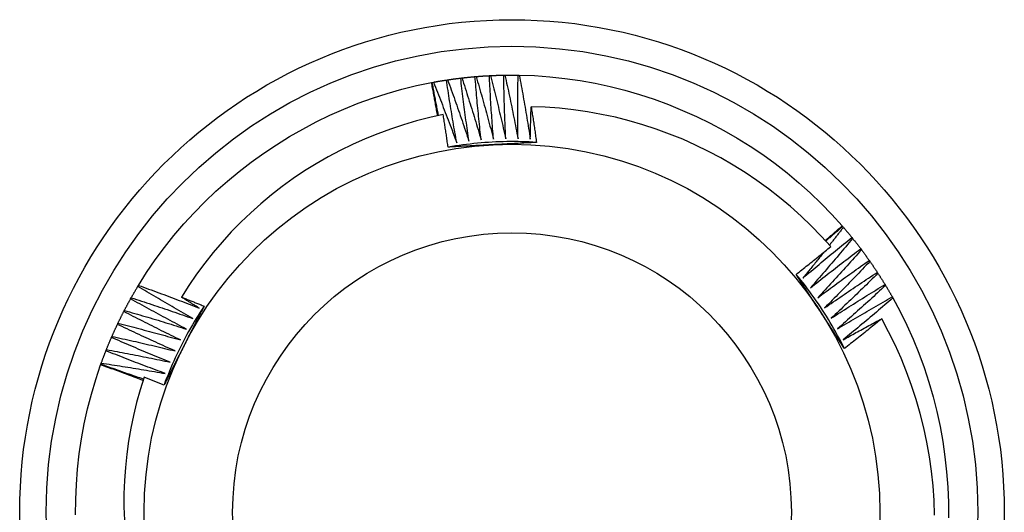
# Model space of a CAD drawing. Header units: inches. Extents: x 2 to 144, y 2 to 93.
# Tile 31 of 56: x 79.835 to 80.185, y 59.228 to 59.403. Entities that reach past the tile are written whole.
import ezdxf

# ---------------------------------------------------------------- set-up
doc = ezdxf.new("R2010")
doc.units = ezdxf.units.IN
doc.header["$LTSCALE"] = 8.616264
doc.header["$MEASUREMENT"] = 0
doc.layers.add('Visible Edges(ANSI)', color=7, linetype='Continuous', lineweight=25)
doc.layers.add('Visible Tangent Edges(ANSI)', color=7, linetype='Continuous', lineweight=25)

msp = doc.modelspace()

# ---------------------------------------------------------------- linework, layer by layer
at = {"layer": 'Visible Edges(ANSI)'}
for p, q in [((79.98134, 59.38086), (79.98159, 59.38091)), ((79.98159, 59.38091), (79.982, 59.38099)), ((79.98664, 59.38176), (79.98705, 59.38182)), ((79.99172, 59.38245), (79.99213, 59.3825)), ((79.99681, 59.38297), (79.99722, 59.383)), ((80.00192, 59.38331), (80.00233, 59.38334)), ((80.00703, 59.3835), (80.00745, 59.3835)), ((80.01215, 59.38351), (80.01257, 59.3835)), ((80.12749, 59.32988), (80.12766, 59.32968)), ((80.12766, 59.32968), (80.12793, 59.32937)), ((80.13094, 59.32576), (80.1312, 59.32543)), ((80.1341, 59.32172), (80.13434, 59.32139)), ((80.13711, 59.31759), (80.13735, 59.31725)), ((80.13999, 59.31335), (80.14022, 59.31301)), ((79.87683, 59.30837), (79.87704, 59.30872)), ((80.14273, 59.30903), (80.14295, 59.30867)), ((79.87426, 59.30394), (79.87446, 59.3043)), ((80.14533, 59.30461), (80.14553, 59.30425)), ((79.87183, 59.29943), (79.87202, 59.2998)), ((79.86955, 59.29485), (79.86973, 59.29522)), ((79.86743, 59.29019), (79.86759, 59.29057)), ((79.86546, 59.28546), (79.86561, 59.28585)), ((79.86356, 59.28043), (79.86365, 59.28067)), ((79.86365, 59.28067), (79.86379, 59.28106))]:
    msp.add_line(p, q, dxfattribs=at)
at = {"layer": 'Visible Edges(ANSI)', "flags": 128}
for points in [[(79.87704, 59.30872), (79.87995, 59.31332), (79.88303, 59.31781), (79.88626, 59.32218), (79.88964, 59.32643), (79.89318, 59.33056), (79.89686, 59.33457), (79.90067, 59.33844), (79.90462, 59.34218), (79.90869, 59.34579), (79.91289, 59.34925), (79.9172, 59.35257), (79.92162, 59.35574), (79.92615, 59.35876), (79.93077, 59.36162), (79.93549, 59.36433), (79.9403, 59.36687), (79.9452, 59.36924), (79.95017, 59.37144), (79.95521, 59.37347), (79.96033, 59.37532), (79.9655, 59.37699), (79.97073, 59.37847), (79.97602, 59.37976), (79.98134, 59.38086)], [(79.9835, 59.36903), (79.98341, 59.36952), (79.98332, 59.37002), (79.98324, 59.37051), (79.98315, 59.37101), (79.98306, 59.3715), (79.98298, 59.37199), (79.98289, 59.37249), (79.9828, 59.37298), (79.98271, 59.37347), (79.98262, 59.37397), (79.98253, 59.37446), (79.98244, 59.37495), (79.98235, 59.37544), (79.98226, 59.37594), (79.98217, 59.37643), (79.98208, 59.37692), (79.98199, 59.37742), (79.9819, 59.37791), (79.98181, 59.3784), (79.98172, 59.37889), (79.98162, 59.37939), (79.98153, 59.37988), (79.98144, 59.38037), (79.98134, 59.38086)], [(79.98385, 59.36911), (79.98375, 59.3696), (79.98366, 59.37009), (79.98356, 59.37058), (79.98346, 59.37107), (79.98337, 59.37156), (79.98327, 59.37205), (79.98317, 59.37255), (79.98308, 59.37304), (79.98298, 59.37353), (79.98289, 59.37402), (79.98279, 59.37451), (79.9827, 59.375), (79.98261, 59.3755), (79.98251, 59.37599), (79.98242, 59.37648), (79.98233, 59.37697), (79.98223, 59.37746), (79.98214, 59.37796), (79.98205, 59.37845), (79.98196, 59.37894), (79.98187, 59.37943), (79.98178, 59.37993), (79.98169, 59.38042), (79.98159, 59.38091)], [(79.982, 59.38099), (79.98219, 59.38102), (79.98239, 59.38106), (79.98258, 59.38109), (79.98277, 59.38113), (79.98297, 59.38116), (79.98316, 59.38119), (79.98335, 59.38123), (79.98355, 59.38126), (79.98374, 59.38129), (79.98393, 59.38133), (79.98413, 59.38136), (79.98432, 59.38139), (79.98451, 59.38142), (79.98471, 59.38146), (79.9849, 59.38149), (79.98509, 59.38152), (79.98529, 59.38155), (79.98548, 59.38158), (79.98567, 59.38161), (79.98587, 59.38164), (79.98606, 59.38167), (79.98626, 59.3817), (79.98645, 59.38173), (79.98664, 59.38176)], [(79.982, 59.38099), (79.98236, 59.38009), (79.98272, 59.3792), (79.98308, 59.37831), (79.98343, 59.37741), (79.98379, 59.37652), (79.98414, 59.37563), (79.98449, 59.37473), (79.98484, 59.37384), (79.98519, 59.37294), (79.98554, 59.37204), (79.98589, 59.37115), (79.98624, 59.37025), (79.98658, 59.36935), (79.98693, 59.36845), (79.98727, 59.36755), (79.98762, 59.36665), (79.98796, 59.36575), (79.9883, 59.36485), (79.98864, 59.36395), (79.98897, 59.36305), (79.98931, 59.36215), (79.98965, 59.36125), (79.98998, 59.36034), (79.99032, 59.35944)], [(79.99032, 59.35944), (79.99015, 59.36037), (79.98998, 59.3613), (79.98982, 59.36222), (79.98966, 59.36315), (79.9895, 59.36408), (79.98933, 59.36501), (79.98917, 59.36594), (79.98902, 59.36687), (79.98886, 59.3678), (79.9887, 59.36873), (79.98855, 59.36966), (79.98839, 59.37059), (79.98824, 59.37152), (79.98809, 59.37245), (79.98794, 59.37338), (79.98779, 59.37431), (79.98764, 59.37524), (79.9875, 59.37617), (79.98735, 59.3771), (79.98721, 59.37803), (79.98707, 59.37897), (79.98692, 59.3799), (79.98678, 59.38083), (79.98664, 59.38176)], [(79.98705, 59.38182), (79.98725, 59.38185), (79.98744, 59.38188), (79.98763, 59.38191), (79.98783, 59.38194), (79.98802, 59.38197), (79.98822, 59.38199), (79.98841, 59.38202), (79.9886, 59.38205), (79.9888, 59.38207), (79.98899, 59.3821), (79.98919, 59.38213), (79.98938, 59.38215), (79.98958, 59.38218), (79.98977, 59.3822), (79.98997, 59.38223), (79.99016, 59.38225), (79.99035, 59.38228), (79.99055, 59.3823), (79.99074, 59.38233), (79.99094, 59.38235), (79.99113, 59.38237), (79.99133, 59.3824), (79.99152, 59.38242), (79.99172, 59.38244)], [(79.98705, 59.38182), (79.98738, 59.38092), (79.98771, 59.38002), (79.98804, 59.37911), (79.98836, 59.37821), (79.98869, 59.3773), (79.98901, 59.3764), (79.98934, 59.37549), (79.98966, 59.37458), (79.98998, 59.37368), (79.9903, 59.37277), (79.99062, 59.37186), (79.99093, 59.37095), (79.99125, 59.37004), (79.99156, 59.36913), (79.99188, 59.36822), (79.99219, 59.36731), (79.9925, 59.3664), (79.99281, 59.36549), (79.99312, 59.36458), (79.99343, 59.36367), (79.99374, 59.36276), (79.99404, 59.36184), (79.99435, 59.36093), (79.99465, 59.36002)], [(79.99465, 59.36002), (79.99452, 59.36095), (79.99438, 59.36188), (79.99425, 59.36281), (79.99412, 59.36375), (79.99399, 59.36468), (79.99386, 59.36561), (79.99373, 59.36655), (79.9936, 59.36748), (79.99347, 59.36842), (79.99335, 59.36935), (79.99322, 59.37028), (79.9931, 59.37122), (79.99298, 59.37215), (79.99286, 59.37309), (79.99274, 59.37402), (79.99262, 59.37496), (79.9925, 59.37589), (79.99239, 59.37683), (79.99227, 59.37777), (79.99216, 59.3787), (79.99205, 59.37964), (79.99194, 59.38057), (79.99183, 59.38151), (79.99172, 59.38245)], [(79.99213, 59.3825), (79.99232, 59.38252), (79.99252, 59.38254), (79.99271, 59.38256), (79.99291, 59.38258), (79.9931, 59.38261), (79.9933, 59.38263), (79.99349, 59.38265), (79.99369, 59.38267), (79.99388, 59.38269), (79.99408, 59.38271), (79.99427, 59.38273), (79.99447, 59.38275), (79.99466, 59.38277), (79.99486, 59.38279), (79.99505, 59.3828), (79.99525, 59.38282), (79.99544, 59.38284), (79.99564, 59.38286), (79.99583, 59.38288), (79.99603, 59.38289), (79.99622, 59.38291), (79.99642, 59.38293), (79.99661, 59.38295), (79.99681, 59.38296)], [(79.99213, 59.3825), (79.99243, 59.38158), (79.99273, 59.38067), (79.99302, 59.37975), (79.99332, 59.37884), (79.99361, 59.37792), (79.99391, 59.37701), (79.9942, 59.37609), (79.99449, 59.37517), (79.99478, 59.37426), (79.99507, 59.37334), (79.99536, 59.37242), (79.99565, 59.3715), (79.99594, 59.37058), (79.99622, 59.36966), (79.9965, 59.36874), (79.99679, 59.36782), (79.99707, 59.3669), (79.99735, 59.36598), (79.99763, 59.36506), (79.99791, 59.36414), (79.99818, 59.36322), (79.99846, 59.3623), (79.99873, 59.36137), (79.99901, 59.36045)], [(79.99901, 59.36045), (79.9989, 59.36139), (79.9988, 59.36232), (79.99869, 59.36326), (79.99859, 59.3642), (79.99849, 59.36513), (79.99839, 59.36607), (79.9983, 59.36701), (79.9982, 59.36795), (79.9981, 59.36888), (79.99801, 59.36982), (79.99791, 59.37076), (79.99782, 59.3717), (79.99773, 59.37264), (79.99764, 59.37357), (79.99755, 59.37451), (79.99747, 59.37545), (79.99738, 59.37639), (79.9973, 59.37733), (79.99721, 59.37827), (79.99713, 59.37921), (79.99705, 59.38015), (79.99697, 59.38109), (79.99689, 59.38203), (79.99681, 59.38297)], [(79.99722, 59.383), (79.99742, 59.38302), (79.99761, 59.38303), (79.99781, 59.38305), (79.998, 59.38306), (79.9982, 59.38308), (79.9984, 59.38309), (79.99859, 59.38311), (79.99879, 59.38312), (79.99898, 59.38313), (79.99918, 59.38315), (79.99937, 59.38316), (79.99957, 59.38317), (79.99976, 59.38319), (79.99996, 59.3832), (80.00016, 59.38321), (80.00035, 59.38322), (80.00055, 59.38324), (80.00074, 59.38325), (80.00094, 59.38326), (80.00113, 59.38327), (80.00133, 59.38328), (80.00153, 59.38329), (80.00172, 59.3833), (80.00192, 59.38331)], [(79.99722, 59.383), (79.99749, 59.38208), (79.99776, 59.38115), (79.99803, 59.38023), (79.99829, 59.3793), (79.99856, 59.37838), (79.99882, 59.37745), (79.99908, 59.37653), (79.99935, 59.3756), (79.99961, 59.37468), (79.99987, 59.37375), (80.00012, 59.37282), (80.00038, 59.3719), (80.00064, 59.37097), (80.00089, 59.37004), (80.00114, 59.36911), (80.0014, 59.36818), (80.00165, 59.36725), (80.0019, 59.36632), (80.00215, 59.36539), (80.00239, 59.36446), (80.00264, 59.36353), (80.00288, 59.3626), (80.00313, 59.36167), (80.00337, 59.36074)], [(80.00337, 59.36074), (80.0033, 59.36168), (80.00322, 59.36262), (80.00315, 59.36356), (80.00308, 59.3645), (80.00301, 59.36544), (80.00294, 59.36638), (80.00288, 59.36732), (80.00281, 59.36826), (80.00275, 59.3692), (80.00268, 59.37014), (80.00262, 59.37108), (80.00256, 59.37202), (80.0025, 59.37296), (80.00244, 59.3739), (80.00238, 59.37484), (80.00233, 59.37578), (80.00227, 59.37672), (80.00222, 59.37767), (80.00216, 59.37861), (80.00211, 59.37955), (80.00206, 59.38049), (80.00201, 59.38143), (80.00196, 59.38237), (80.00192, 59.38331)], [(80.00233, 59.38334), (80.00253, 59.38335), (80.00272, 59.38335), (80.00292, 59.38336), (80.00311, 59.38337), (80.00331, 59.38338), (80.00351, 59.38339), (80.0037, 59.3834), (80.0039, 59.3834), (80.00409, 59.38341), (80.00429, 59.38342), (80.00449, 59.38343), (80.00468, 59.38343), (80.00488, 59.38344), (80.00507, 59.38345), (80.00527, 59.38345), (80.00547, 59.38346), (80.00566, 59.38346), (80.00586, 59.38347), (80.00605, 59.38347), (80.00625, 59.38348), (80.00645, 59.38348), (80.00664, 59.38348), (80.00684, 59.38349), (80.00703, 59.38349)], [(80.00233, 59.38334), (80.00257, 59.3824), (80.00281, 59.38147), (80.00304, 59.38054), (80.00328, 59.37961), (80.00351, 59.37867), (80.00375, 59.37774), (80.00398, 59.37681), (80.00421, 59.37587), (80.00444, 59.37494), (80.00467, 59.374), (80.0049, 59.37307), (80.00512, 59.37213), (80.00535, 59.3712), (80.00557, 59.37026), (80.00579, 59.36933), (80.00601, 59.36839), (80.00623, 59.36745), (80.00645, 59.36652), (80.00667, 59.36558), (80.00689, 59.36464), (80.0071, 59.3637), (80.00732, 59.36276), (80.00753, 59.36182), (80.00774, 59.36088)], [(80.00774, 59.36088), (80.0077, 59.36183), (80.00766, 59.36277), (80.00762, 59.36371), (80.00758, 59.36465), (80.00754, 59.36559), (80.0075, 59.36653), (80.00747, 59.36748), (80.00743, 59.36842), (80.0074, 59.36936), (80.00737, 59.3703), (80.00733, 59.37124), (80.0073, 59.37219), (80.00727, 59.37313), (80.00725, 59.37407), (80.00722, 59.37501), (80.00719, 59.37595), (80.00717, 59.3769), (80.00715, 59.37784), (80.00713, 59.37878), (80.0071, 59.37972), (80.00709, 59.38067), (80.00707, 59.38161), (80.00705, 59.38255), (80.00703, 59.3835)], [(80.00745, 59.3835), (80.00764, 59.38351), (80.00784, 59.38351), (80.00804, 59.38351), (80.00823, 59.38351), (80.00843, 59.38352), (80.00862, 59.38352), (80.00882, 59.38352), (80.00902, 59.38352), (80.00921, 59.38352), (80.00941, 59.38352), (80.0096, 59.38352), (80.0098, 59.38352), (80.01, 59.38352), (80.01019, 59.38352), (80.01039, 59.38352), (80.01058, 59.38352), (80.01078, 59.38352), (80.01098, 59.38352), (80.01117, 59.38352), (80.01137, 59.38352), (80.01156, 59.38351), (80.01176, 59.38351), (80.01196, 59.38351), (80.01215, 59.38351)], [(80.00745, 59.3835), (80.00766, 59.38256), (80.00786, 59.38162), (80.00807, 59.38069), (80.00827, 59.37975), (80.00848, 59.37881), (80.00868, 59.37786), (80.00888, 59.37692), (80.00908, 59.37598), (80.00928, 59.37504), (80.00948, 59.3741), (80.00967, 59.37316), (80.00987, 59.37222), (80.01006, 59.37127), (80.01026, 59.37033), (80.01045, 59.36939), (80.01064, 59.36844), (80.01083, 59.3675), (80.01102, 59.36656), (80.0112, 59.36561), (80.01139, 59.36467), (80.01157, 59.36372), (80.01176, 59.36278), (80.01194, 59.36183), (80.01212, 59.36089)], [(80.01212, 59.36089), (80.01211, 59.36183), (80.0121, 59.36277), (80.01209, 59.36371), (80.01208, 59.36466), (80.01207, 59.3656), (80.01206, 59.36654), (80.01206, 59.36748), (80.01205, 59.36843), (80.01205, 59.36937), (80.01205, 59.37031), (80.01205, 59.37125), (80.01205, 59.3722), (80.01205, 59.37314), (80.01206, 59.37408), (80.01206, 59.37502), (80.01207, 59.37597), (80.01207, 59.37691), (80.01208, 59.37785), (80.01209, 59.37879), (80.0121, 59.37974), (80.01211, 59.38068), (80.01212, 59.38162), (80.01214, 59.38257), (80.01215, 59.38351)], [(80.01257, 59.3835), (80.01801, 59.38331), (80.02343, 59.38292), (80.02884, 59.38234), (80.03422, 59.38156), (80.03957, 59.3806), (80.04488, 59.37944), (80.05015, 59.37811), (80.05537, 59.37659), (80.06054, 59.37489), (80.06565, 59.37302), (80.07069, 59.37097), (80.07566, 59.36876), (80.08055, 59.36637), (80.08536, 59.36382), (80.09007, 59.36111), (80.0947, 59.35824), (80.09921, 59.35521), (80.10363, 59.35203), (80.10792, 59.3487), (80.1121, 59.34522), (80.11615, 59.3416), (80.12007, 59.33783), (80.12385, 59.33392), (80.12749, 59.32988)], [(80.01257, 59.3835), (80.01274, 59.38256), (80.01292, 59.38161), (80.0131, 59.38067), (80.01327, 59.37972), (80.01344, 59.37877), (80.01361, 59.37783), (80.01378, 59.37688), (80.01395, 59.37593), (80.01412, 59.37498), (80.01429, 59.37404), (80.01445, 59.37309), (80.01462, 59.37214), (80.01478, 59.37119), (80.01494, 59.37024), (80.0151, 59.3693), (80.01526, 59.36835), (80.01542, 59.3674), (80.01558, 59.36645), (80.01573, 59.3655), (80.01589, 59.36455), (80.01604, 59.3636), (80.01619, 59.36265), (80.01634, 59.36169), (80.01649, 59.36074)], [(80.01649, 59.36074), (80.0165, 59.36122), (80.01651, 59.3617), (80.01652, 59.36218), (80.01653, 59.36266), (80.01654, 59.36314), (80.01655, 59.36362), (80.01656, 59.3641), (80.01658, 59.36458), (80.01659, 59.36506), (80.0166, 59.36554), (80.01661, 59.36602), (80.01663, 59.3665), (80.01664, 59.36698), (80.01665, 59.36745), (80.01667, 59.36793), (80.01668, 59.36841), (80.01669, 59.36889), (80.01671, 59.36937), (80.01672, 59.36985), (80.01674, 59.37033), (80.01675, 59.37081), (80.01677, 59.37129), (80.01679, 59.37177), (80.0168, 59.37225)], [(80.12342, 59.32252), (80.12003, 59.32624), (80.11651, 59.32985), (80.11287, 59.33334), (80.10911, 59.33671), (80.10524, 59.33994), (80.10125, 59.34305), (80.09715, 59.34601), (80.09296, 59.34883), (80.08868, 59.35151), (80.08431, 59.35403), (80.07986, 59.35639), (80.07533, 59.3586), (80.07073, 59.36066), (80.06606, 59.36255), (80.06133, 59.36428), (80.05653, 59.36585), (80.05167, 59.36726), (80.04677, 59.36849), (80.04183, 59.36955), (80.03686, 59.37044), (80.03187, 59.37115), (80.02686, 59.37169), (80.02184, 59.37206), (80.0168, 59.37225)], [(80.0168, 59.37225), (80.01689, 59.37172), (80.01697, 59.37119), (80.01705, 59.37066), (80.01713, 59.37014), (80.01721, 59.36961), (80.0173, 59.36908), (80.01738, 59.36855), (80.01746, 59.36803), (80.01754, 59.3675), (80.01762, 59.36697), (80.0177, 59.36644), (80.01778, 59.36591), (80.01785, 59.36539), (80.01793, 59.36486), (80.01801, 59.36433), (80.01809, 59.3638), (80.01817, 59.36327), (80.01824, 59.36274), (80.01832, 59.36221), (80.0184, 59.36169), (80.01847, 59.36116), (80.01855, 59.36063), (80.01862, 59.3601), (80.0187, 59.35957)], [(79.9855, 59.36945), (79.98074, 59.36841), (79.97603, 59.36721), (79.97136, 59.36585), (79.96674, 59.36433), (79.96218, 59.36265), (79.95767, 59.36083), (79.95323, 59.35885), (79.94886, 59.35671), (79.94455, 59.35443), (79.94032, 59.35199), (79.93618, 59.34942), (79.93214, 59.3467), (79.92819, 59.34386), (79.92435, 59.34088), (79.92061, 59.33777), (79.91699, 59.33454), (79.91347, 59.33118), (79.91007, 59.3277), (79.9068, 59.32411), (79.90364, 59.3204), (79.90061, 59.31658), (79.89771, 59.31265), (79.89496, 59.30863), (79.89235, 59.30453)], [(79.98724, 59.35788), (79.98717, 59.35837), (79.9871, 59.35885), (79.98703, 59.35933), (79.98696, 59.35981), (79.98689, 59.3603), (79.98682, 59.36078), (79.98675, 59.36126), (79.98668, 59.36174), (79.98661, 59.36222), (79.98654, 59.36271), (79.98647, 59.36319), (79.98639, 59.36367), (79.98632, 59.36415), (79.98625, 59.36463), (79.98617, 59.36512), (79.9861, 59.3656), (79.98603, 59.36608), (79.98595, 59.36656), (79.98588, 59.36704), (79.9858, 59.36752), (79.98573, 59.36801), (79.98565, 59.36849), (79.98557, 59.36897), (79.9855, 59.36945)], [(80.0187, 59.35957), (80.01738, 59.35965), (80.01607, 59.35972), (80.01475, 59.35977), (80.01344, 59.35981), (80.01212, 59.35984), (80.01081, 59.35985), (80.00949, 59.35985), (80.00818, 59.35984), (80.00686, 59.35981), (80.00555, 59.35977), (80.00423, 59.35972), (80.00292, 59.35966), (80.0016, 59.35958), (80.00029, 59.35949), (79.99898, 59.35938), (79.99767, 59.35927), (79.99636, 59.35914), (79.99505, 59.35899), (79.99375, 59.35884), (79.99244, 59.35867), (79.99114, 59.35849), (79.98984, 59.35829), (79.98854, 59.35809), (79.98724, 59.35787)], [(80.0187, 59.35957), (80.01805, 59.35954), (80.0174, 59.3595), (80.01675, 59.35946), (80.0161, 59.35943), (80.01544, 59.35939), (80.01479, 59.35936), (80.01414, 59.35932), (80.01349, 59.35929), (80.01284, 59.35925), (80.01219, 59.35922), (80.01154, 59.35918), (80.01089, 59.35915), (80.01024, 59.35911), (80.00958, 59.35908), (80.00893, 59.35904), (80.00828, 59.35901), (80.00763, 59.35897), (80.00697, 59.35894), (80.00632, 59.3589), (80.00567, 59.35887), (80.00501, 59.35884), (80.00436, 59.3588), (80.00371, 59.35877), (80.00305, 59.35873)], [(80.00305, 59.35873), (80.00239, 59.3587), (80.00173, 59.35866), (80.00107, 59.35863), (80.00041, 59.35859), (79.99975, 59.35856), (79.99909, 59.35852), (79.99843, 59.35849), (79.99777, 59.35845), (79.99711, 59.35842), (79.99645, 59.35838), (79.99579, 59.35835), (79.99513, 59.35831), (79.99447, 59.35828), (79.99382, 59.35824), (79.99316, 59.3582), (79.9925, 59.35817), (79.99184, 59.35813), (79.99118, 59.3581), (79.99053, 59.35806), (79.98987, 59.35803), (79.98921, 59.35799), (79.98856, 59.35796), (79.9879, 59.35792), (79.98724, 59.35788)], [(80.12148, 59.32469), (80.12173, 59.3249), (80.12198, 59.32512), (80.12223, 59.32533), (80.12248, 59.32555), (80.12273, 59.32576), (80.12299, 59.32598), (80.12324, 59.32619), (80.12349, 59.32641), (80.12374, 59.32663), (80.12399, 59.32684), (80.12424, 59.32706), (80.12449, 59.32727), (80.12474, 59.32749), (80.12499, 59.32771), (80.12524, 59.32792), (80.12549, 59.32814), (80.12574, 59.32836), (80.12599, 59.32857), (80.12624, 59.32879), (80.12649, 59.32901), (80.12674, 59.32922), (80.12699, 59.32944), (80.12724, 59.32966), (80.12749, 59.32988)], [(80.12167, 59.32448), (80.12192, 59.3247), (80.12216, 59.32491), (80.12241, 59.32513), (80.12266, 59.32535), (80.12291, 59.32557), (80.12316, 59.32579), (80.12341, 59.326), (80.12366, 59.32622), (80.12391, 59.32644), (80.12416, 59.32665), (80.12441, 59.32687), (80.12466, 59.32709), (80.12491, 59.32731), (80.12516, 59.32752), (80.12541, 59.32774), (80.12566, 59.32796), (80.12591, 59.32817), (80.12616, 59.32839), (80.12641, 59.3286), (80.12666, 59.32882), (80.12691, 59.32904), (80.12716, 59.32925), (80.12741, 59.32947), (80.12766, 59.32968)], [(80.12793, 59.32937), (80.12772, 59.32911), (80.12752, 59.32884), (80.12731, 59.32857), (80.12711, 59.32831), (80.1269, 59.32804), (80.1267, 59.32778), (80.12649, 59.32752), (80.12628, 59.32725), (80.12608, 59.32699), (80.12587, 59.32672), (80.12567, 59.32646), (80.12546, 59.32619), (80.12525, 59.32593), (80.12505, 59.32566), (80.12484, 59.3254), (80.12463, 59.32514), (80.12442, 59.32487), (80.12422, 59.32461), (80.12401, 59.32434), (80.1238, 59.32408), (80.12359, 59.32382), (80.12339, 59.32355), (80.12318, 59.32329), (80.12297, 59.32303)], [(80.12793, 59.32937), (80.12806, 59.32922), (80.12819, 59.32907), (80.12831, 59.32892), (80.12844, 59.32877), (80.12857, 59.32862), (80.12869, 59.32848), (80.12882, 59.32833), (80.12895, 59.32818), (80.12907, 59.32803), (80.1292, 59.32788), (80.12932, 59.32772), (80.12945, 59.32757), (80.12957, 59.32742), (80.1297, 59.32727), (80.12982, 59.32712), (80.12995, 59.32697), (80.13007, 59.32682), (80.1302, 59.32667), (80.13032, 59.32652), (80.13045, 59.32636), (80.13057, 59.32621), (80.13069, 59.32606), (80.13082, 59.32591), (80.13094, 59.32575)], [(80.11353, 59.31132), (80.11424, 59.31193), (80.11496, 59.31254), (80.11568, 59.31315), (80.1164, 59.31376), (80.11712, 59.31437), (80.11784, 59.31498), (80.11856, 59.31558), (80.11928, 59.31619), (80.12001, 59.31679), (80.12073, 59.3174), (80.12145, 59.318), (80.12218, 59.3186), (80.1229, 59.3192), (80.12363, 59.3198), (80.12436, 59.3204), (80.12509, 59.321), (80.12582, 59.3216), (80.12655, 59.32219), (80.12728, 59.32279), (80.12801, 59.32339), (80.12874, 59.32398), (80.12947, 59.32457), (80.13021, 59.32516), (80.13094, 59.32576)], [(80.1312, 59.32543), (80.13059, 59.32469), (80.12997, 59.32395), (80.12936, 59.32321), (80.12874, 59.32248), (80.12813, 59.32174), (80.12751, 59.321), (80.12689, 59.32026), (80.12627, 59.31953), (80.12565, 59.31879), (80.12502, 59.31806), (80.1244, 59.31733), (80.12378, 59.31659), (80.12315, 59.31586), (80.12253, 59.31513), (80.1219, 59.3144), (80.12127, 59.31367), (80.12064, 59.31294), (80.12001, 59.31222), (80.11938, 59.31149), (80.11875, 59.31076), (80.11812, 59.31004), (80.11748, 59.30931), (80.11685, 59.30859), (80.11621, 59.30786)], [(80.1312, 59.32543), (80.13133, 59.32528), (80.13145, 59.32513), (80.13157, 59.32497), (80.13169, 59.32482), (80.13181, 59.32467), (80.13194, 59.32451), (80.13206, 59.32436), (80.13218, 59.32421), (80.1323, 59.32405), (80.13242, 59.3239), (80.13254, 59.32374), (80.13266, 59.32359), (80.13278, 59.32343), (80.1329, 59.32328), (80.13302, 59.32312), (80.13314, 59.32297), (80.13326, 59.32281), (80.13338, 59.32266), (80.1335, 59.3225), (80.13362, 59.32235), (80.13374, 59.32219), (80.13386, 59.32203), (80.13397, 59.32188), (80.13409, 59.32172)], [(80.1111, 59.31263), (80.11161, 59.31304), (80.11213, 59.31345), (80.11265, 59.31385), (80.11317, 59.31426), (80.11368, 59.31467), (80.1142, 59.31508), (80.11471, 59.31549), (80.11523, 59.3159), (80.11574, 59.31631), (80.11626, 59.31672), (80.11677, 59.31713), (80.11729, 59.31754), (80.1178, 59.31795), (80.11831, 59.31837), (80.11883, 59.31878), (80.11934, 59.31919), (80.11985, 59.31961), (80.12036, 59.32002), (80.12087, 59.32044), (80.12138, 59.32085), (80.12189, 59.32127), (80.1224, 59.32168), (80.12291, 59.3221), (80.12342, 59.32252)], [(80.11621, 59.30786), (80.11695, 59.30845), (80.11769, 59.30904), (80.11842, 59.30963), (80.11916, 59.31021), (80.1199, 59.3108), (80.12064, 59.31138), (80.12138, 59.31196), (80.12213, 59.31254), (80.12287, 59.31312), (80.12361, 59.3137), (80.12436, 59.31428), (80.1251, 59.31486), (80.12585, 59.31544), (80.12659, 59.31601), (80.12734, 59.31659), (80.12809, 59.31716), (80.12883, 59.31773), (80.12958, 59.31831), (80.13033, 59.31888), (80.13108, 59.31945), (80.13184, 59.32002), (80.13259, 59.32059), (80.13334, 59.32115), (80.1341, 59.32172)], [(80.13434, 59.32139), (80.13371, 59.32067), (80.13307, 59.31995), (80.13243, 59.31923), (80.13179, 59.31852), (80.13115, 59.3178), (80.1305, 59.31708), (80.12986, 59.31637), (80.12922, 59.31565), (80.12857, 59.31494), (80.12793, 59.31423), (80.12728, 59.31351), (80.12663, 59.3128), (80.12598, 59.31209), (80.12533, 59.31138), (80.12468, 59.31067), (80.12403, 59.30996), (80.12338, 59.30926), (80.12272, 59.30855), (80.12207, 59.30784), (80.12141, 59.30714), (80.12076, 59.30643), (80.1201, 59.30573), (80.11944, 59.30503), (80.11878, 59.30432)], [(80.13434, 59.32139), (80.13446, 59.32123), (80.13458, 59.32108), (80.1347, 59.32092), (80.13481, 59.32076), (80.13493, 59.3206), (80.13505, 59.32045), (80.13516, 59.32029), (80.13528, 59.32013), (80.1354, 59.31997), (80.13551, 59.31982), (80.13563, 59.31966), (80.13574, 59.3195), (80.13586, 59.31934), (80.13597, 59.31918), (80.13609, 59.31902), (80.1362, 59.31886), (80.13632, 59.3187), (80.13643, 59.31854), (80.13654, 59.31838), (80.13666, 59.31822), (80.13677, 59.31806), (80.13688, 59.3179), (80.137, 59.31774), (80.13711, 59.31758)], [(80.12099, 59.32053), (80.12068, 59.32015), (80.12037, 59.31976), (80.12007, 59.31937), (80.11976, 59.31899), (80.11945, 59.3186), (80.11914, 59.31822), (80.11883, 59.31783), (80.11852, 59.31745), (80.11821, 59.31706), (80.1179, 59.31668), (80.11759, 59.3163), (80.11728, 59.31591), (80.11697, 59.31553), (80.11665, 59.31514), (80.11634, 59.31476), (80.11603, 59.31438), (80.11572, 59.31399), (80.11541, 59.31361), (80.11509, 59.31323), (80.11478, 59.31285), (80.11447, 59.31246), (80.11415, 59.31208), (80.11384, 59.3117), (80.11353, 59.31132)], [(80.11878, 59.30432), (80.11954, 59.30489), (80.1203, 59.30545), (80.12105, 59.30601), (80.12181, 59.30657), (80.12257, 59.30713), (80.12333, 59.30769), (80.12409, 59.30825), (80.12485, 59.30881), (80.12561, 59.30936), (80.12637, 59.30992), (80.12713, 59.31047), (80.1279, 59.31102), (80.12866, 59.31158), (80.12943, 59.31213), (80.13019, 59.31268), (80.13096, 59.31323), (80.13172, 59.31377), (80.13249, 59.31432), (80.13326, 59.31487), (80.13403, 59.31541), (80.1348, 59.31596), (80.13557, 59.3165), (80.13634, 59.31704), (80.13711, 59.31759)], [(80.13735, 59.31725), (80.13669, 59.31655), (80.13603, 59.31585), (80.13536, 59.31515), (80.1347, 59.31446), (80.13404, 59.31376), (80.13337, 59.31307), (80.1327, 59.31237), (80.13204, 59.31168), (80.13137, 59.31099), (80.1307, 59.3103), (80.13003, 59.30961), (80.12936, 59.30892), (80.12869, 59.30823), (80.12801, 59.30754), (80.12734, 59.30685), (80.12667, 59.30617), (80.12599, 59.30548), (80.12531, 59.30479), (80.12464, 59.30411), (80.12396, 59.30343), (80.12328, 59.30274), (80.1226, 59.30206), (80.12192, 59.30138), (80.12124, 59.3007)], [(80.13735, 59.31725), (80.13746, 59.31709), (80.13758, 59.31693), (80.13769, 59.31676), (80.1378, 59.3166), (80.13791, 59.31644), (80.13802, 59.31628), (80.13813, 59.31612), (80.13824, 59.31596), (80.13835, 59.3158), (80.13847, 59.31563), (80.13858, 59.31547), (80.13869, 59.31531), (80.1388, 59.31515), (80.1389, 59.31498), (80.13901, 59.31482), (80.13912, 59.31466), (80.13923, 59.3145), (80.13934, 59.31433), (80.13945, 59.31417), (80.13956, 59.31401), (80.13967, 59.31384), (80.13977, 59.31368), (80.13988, 59.31352), (80.13999, 59.31335)], [(80.12829, 59.28624), (80.1277, 59.28741), (80.1271, 59.28858), (80.12649, 59.28975), (80.12586, 59.29091), (80.12523, 59.29206), (80.12458, 59.29321), (80.12392, 59.29435), (80.12326, 59.29548), (80.12258, 59.2966), (80.12188, 59.29772), (80.12118, 59.29884), (80.12047, 59.29994), (80.11975, 59.30104), (80.11901, 59.30213), (80.11826, 59.30322), (80.11751, 59.30429), (80.11674, 59.30536), (80.11596, 59.30642), (80.11518, 59.30748), (80.11438, 59.30852), (80.11357, 59.30956), (80.11275, 59.31059), (80.11192, 59.31161), (80.11108, 59.31263)], [(80.11974, 59.29936), (80.11938, 59.29992), (80.11901, 59.30047), (80.11865, 59.30103), (80.11829, 59.30158), (80.11793, 59.30214), (80.11757, 59.30269), (80.11721, 59.30325), (80.11685, 59.3038), (80.11649, 59.30435), (80.11613, 59.30491), (80.11577, 59.30546), (80.11541, 59.30601), (80.11505, 59.30656), (80.11469, 59.30712), (80.11433, 59.30767), (80.11397, 59.30822), (80.11361, 59.30877), (80.11325, 59.30932), (80.11289, 59.30988), (80.11254, 59.31043), (80.11218, 59.31098), (80.11182, 59.31153), (80.11146, 59.31208), (80.1111, 59.31263)], [(80.12124, 59.3007), (80.12201, 59.30124), (80.12279, 59.30178), (80.12356, 59.30231), (80.12434, 59.30285), (80.12511, 59.30338), (80.12589, 59.30392), (80.12667, 59.30445), (80.12744, 59.30498), (80.12822, 59.30551), (80.129, 59.30604), (80.12978, 59.30657), (80.13057, 59.3071), (80.13135, 59.30762), (80.13213, 59.30815), (80.13291, 59.30867), (80.1337, 59.3092), (80.13448, 59.30972), (80.13527, 59.31024), (80.13605, 59.31076), (80.13684, 59.31128), (80.13763, 59.3118), (80.13841, 59.31232), (80.1392, 59.31284), (80.13999, 59.31335)], [(80.14022, 59.31301), (80.13954, 59.31233), (80.13885, 59.31165), (80.13817, 59.31098), (80.13748, 59.31031), (80.13679, 59.30963), (80.1361, 59.30896), (80.13542, 59.30829), (80.13473, 59.30762), (80.13403, 59.30695), (80.13334, 59.30628), (80.13265, 59.30561), (80.13196, 59.30494), (80.13126, 59.30428), (80.13057, 59.30361), (80.12987, 59.30295), (80.12918, 59.30228), (80.12848, 59.30162), (80.12778, 59.30096), (80.12708, 59.3003), (80.12638, 59.29963), (80.12568, 59.29898), (80.12498, 59.29832), (80.12427, 59.29766), (80.12357, 59.297)], [(80.14022, 59.31301), (80.14033, 59.31284), (80.14043, 59.31268), (80.14054, 59.31251), (80.14065, 59.31235), (80.14075, 59.31218), (80.14086, 59.31202), (80.14096, 59.31185), (80.14107, 59.31169), (80.14117, 59.31152), (80.14128, 59.31136), (80.14138, 59.31119), (80.14149, 59.31103), (80.14159, 59.31086), (80.1417, 59.31069), (80.1418, 59.31053), (80.14191, 59.31036), (80.14201, 59.3102), (80.14211, 59.31003), (80.14222, 59.30986), (80.14232, 59.30969), (80.14242, 59.30953), (80.14252, 59.30936), (80.14263, 59.30919), (80.14273, 59.30903)], [(79.87446, 59.3043), (79.87455, 59.30447), (79.87465, 59.30464), (79.87475, 59.30481), (79.87484, 59.30498), (79.87494, 59.30515), (79.87504, 59.30532), (79.87514, 59.30549), (79.87523, 59.30566), (79.87533, 59.30583), (79.87543, 59.306), (79.87553, 59.30617), (79.87563, 59.30634), (79.87573, 59.30651), (79.87583, 59.30668), (79.87593, 59.30685), (79.87603, 59.30702), (79.87613, 59.30719), (79.87623, 59.30736), (79.87633, 59.30752), (79.87643, 59.30769), (79.87653, 59.30786), (79.87663, 59.30803), (79.87673, 59.3082), (79.87683, 59.30836)], [(79.89634, 59.29692), (79.89552, 59.29738), (79.8947, 59.29785), (79.89388, 59.29832), (79.89307, 59.29878), (79.89225, 59.29925), (79.89143, 59.29972), (79.89061, 59.30019), (79.8898, 59.30067), (79.88898, 59.30114), (79.88817, 59.30162), (79.88736, 59.30209), (79.88654, 59.30257), (79.88573, 59.30304), (79.88492, 59.30352), (79.88411, 59.304), (79.8833, 59.30448), (79.88248, 59.30497), (79.88167, 59.30545), (79.88087, 59.30593), (79.88006, 59.30642), (79.87925, 59.3069), (79.87844, 59.30739), (79.87763, 59.30788), (79.87683, 59.30837)], [(79.87704, 59.30872), (79.87795, 59.3084), (79.87885, 59.30807), (79.87976, 59.30774), (79.88066, 59.30742), (79.88157, 59.30709), (79.88247, 59.30676), (79.88337, 59.30643), (79.88428, 59.30609), (79.88518, 59.30576), (79.88608, 59.30543), (79.88698, 59.30509), (79.88788, 59.30475), (79.88878, 59.30442), (79.88969, 59.30408), (79.89059, 59.30374), (79.89149, 59.30339), (79.89238, 59.30305), (79.89328, 59.30271), (79.89418, 59.30236), (79.89508, 59.30202), (79.89598, 59.30167), (79.89688, 59.30132), (79.89777, 59.30097), (79.89867, 59.30062)], [(80.12357, 59.297), (80.12436, 59.29751), (80.12515, 59.29803), (80.12594, 59.29854), (80.12674, 59.29905), (80.12753, 59.29955), (80.12833, 59.30006), (80.12912, 59.30057), (80.12992, 59.30107), (80.13071, 59.30158), (80.13151, 59.30208), (80.13231, 59.30258), (80.1331, 59.30309), (80.1339, 59.30359), (80.1347, 59.30409), (80.1355, 59.30458), (80.1363, 59.30508), (80.1371, 59.30558), (80.13791, 59.30607), (80.13871, 59.30657), (80.13951, 59.30706), (80.14032, 59.30756), (80.14112, 59.30805), (80.14193, 59.30854), (80.14273, 59.30903)], [(80.14295, 59.30867), (80.14224, 59.30802), (80.14153, 59.30737), (80.14083, 59.30672), (80.14012, 59.30606), (80.13941, 59.30541), (80.1387, 59.30476), (80.13799, 59.30412), (80.13728, 59.30347), (80.13657, 59.30282), (80.13585, 59.30218), (80.13514, 59.30153), (80.13442, 59.30089), (80.13371, 59.30024), (80.13299, 59.2996), (80.13227, 59.29896), (80.13156, 59.29832), (80.13084, 59.29768), (80.13012, 59.29704), (80.1294, 59.2964), (80.12867, 59.29576), (80.12795, 59.29513), (80.12723, 59.29449), (80.12651, 59.29386), (80.12578, 59.29323)], [(80.14295, 59.30867), (80.14305, 59.30851), (80.14315, 59.30834), (80.14325, 59.30817), (80.14335, 59.308), (80.14345, 59.30783), (80.14355, 59.30767), (80.14365, 59.3075), (80.14375, 59.30733), (80.14385, 59.30716), (80.14395, 59.30699), (80.14405, 59.30682), (80.14415, 59.30665), (80.14425, 59.30648), (80.14435, 59.30631), (80.14445, 59.30614), (80.14455, 59.30597), (80.14464, 59.30581), (80.14474, 59.30564), (80.14484, 59.30547), (80.14494, 59.30529), (80.14503, 59.30512), (80.14513, 59.30495), (80.14523, 59.30478), (80.14532, 59.30461)], [(79.87202, 59.2998), (79.87211, 59.29997), (79.8722, 59.30015), (79.87229, 59.30032), (79.87238, 59.30049), (79.87248, 59.30067), (79.87257, 59.30084), (79.87266, 59.30101), (79.87275, 59.30119), (79.87284, 59.30136), (79.87294, 59.30153), (79.87303, 59.30171), (79.87312, 59.30188), (79.87322, 59.30205), (79.87331, 59.30222), (79.8734, 59.30239), (79.8735, 59.30257), (79.87359, 59.30274), (79.87369, 59.30291), (79.87378, 59.30308), (79.87388, 59.30325), (79.87397, 59.30342), (79.87407, 59.3036), (79.87416, 59.30377), (79.87426, 59.30394)], [(79.89413, 59.29314), (79.8933, 59.29358), (79.89247, 59.29402), (79.89163, 59.29446), (79.8908, 59.2949), (79.88997, 59.29534), (79.88913, 59.29578), (79.8883, 59.29623), (79.88747, 59.29667), (79.88664, 59.29712), (79.88581, 59.29757), (79.88498, 59.29801), (79.88416, 59.29846), (79.88333, 59.29891), (79.8825, 59.29937), (79.88167, 59.29982), (79.88085, 59.30027), (79.88002, 59.30073), (79.8792, 59.30118), (79.87837, 59.30164), (79.87755, 59.3021), (79.87672, 59.30256), (79.8759, 59.30302), (79.87508, 59.30348), (79.87426, 59.30394)], [(79.87446, 59.3043), (79.87537, 59.30401), (79.87629, 59.30371), (79.8772, 59.30341), (79.87812, 59.30312), (79.87903, 59.30282), (79.87995, 59.30252), (79.88086, 59.30222), (79.88177, 59.30191), (79.88269, 59.30161), (79.8836, 59.30131), (79.88451, 59.301), (79.88542, 59.30069), (79.88634, 59.30038), (79.88725, 59.30008), (79.88816, 59.29977), (79.88907, 59.29945), (79.88998, 59.29914), (79.89089, 59.29883), (79.8918, 59.29851), (79.89271, 59.2982), (79.89362, 59.29788), (79.89452, 59.29756), (79.89543, 59.29724), (79.89634, 59.29692)], [(79.89235, 59.30453), (79.89269, 59.30439), (79.89302, 59.30426), (79.89336, 59.30413), (79.89369, 59.304), (79.89403, 59.30387), (79.89436, 59.30374), (79.8947, 59.3036), (79.89503, 59.30347), (79.89537, 59.30334), (79.8957, 59.30321), (79.89604, 59.30307), (79.89637, 59.30294), (79.89671, 59.30281), (79.89704, 59.30267), (79.89738, 59.30254), (79.89771, 59.30241), (79.89805, 59.30227), (79.89838, 59.30214), (79.89872, 59.302), (79.89905, 59.30187), (79.89939, 59.30174), (79.89972, 59.3016), (79.90006, 59.30147), (79.90039, 59.30133)], [(79.89867, 59.30062), (79.89841, 59.30078), (79.89814, 59.30094), (79.89788, 59.30111), (79.89761, 59.30127), (79.89735, 59.30143), (79.89709, 59.30159), (79.89682, 59.30175), (79.89656, 59.30192), (79.8963, 59.30208), (79.89603, 59.30224), (79.89577, 59.3024), (79.89551, 59.30257), (79.89524, 59.30273), (79.89498, 59.30289), (79.89472, 59.30305), (79.89445, 59.30322), (79.89419, 59.30338), (79.89393, 59.30354), (79.89366, 59.30371), (79.8934, 59.30387), (79.89314, 59.30403), (79.89288, 59.3042), (79.89261, 59.30436), (79.89235, 59.30453)], [(80.12578, 59.29323), (80.12659, 59.29371), (80.1274, 59.2942), (80.1282, 59.29468), (80.12901, 59.29516), (80.12982, 59.29565), (80.13063, 59.29613), (80.13144, 59.29661), (80.13226, 59.29709), (80.13307, 59.29756), (80.13388, 59.29804), (80.13469, 59.29852), (80.13551, 59.29899), (80.13632, 59.29947), (80.13714, 59.29994), (80.13795, 59.30041), (80.13877, 59.30088), (80.13959, 59.30135), (80.14041, 59.30182), (80.14122, 59.30229), (80.14204, 59.30276), (80.14286, 59.30322), (80.14368, 59.30369), (80.14451, 59.30415), (80.14533, 59.30461)], [(80.14553, 59.30425), (80.1448, 59.30362), (80.14408, 59.30299), (80.14335, 59.30237), (80.14262, 59.30174), (80.14189, 59.30111), (80.14116, 59.30049), (80.14043, 59.29986), (80.13969, 59.29924), (80.13896, 59.29861), (80.13823, 59.29799), (80.13749, 59.29737), (80.13676, 59.29675), (80.13602, 59.29613), (80.13528, 59.29551), (80.13454, 59.2949), (80.1338, 59.29428), (80.13306, 59.29366), (80.13232, 59.29305), (80.13158, 59.29243), (80.13084, 59.29182), (80.1301, 59.29121), (80.12935, 59.2906), (80.12861, 59.28999), (80.12786, 59.28938)], [(80.14553, 59.30425), (80.14811, 59.29946), (80.15051, 59.29458), (80.15274, 59.28962), (80.15478, 59.28459), (80.15665, 59.27948), (80.15834, 59.27431), (80.15984, 59.26909), (80.16117, 59.26381), (80.16231, 59.25849), (80.16327, 59.25314), (80.16405, 59.24775), (80.16464, 59.24234), (80.16506, 59.23692), (80.16528, 59.23148), (80.16532, 59.22604)], [(79.87202, 59.2998), (79.87294, 59.29954), (79.87387, 59.29927), (79.87479, 59.299), (79.87572, 59.29874), (79.87664, 59.29847), (79.87756, 59.2982), (79.87849, 59.29793), (79.87941, 59.29765), (79.88033, 59.29738), (79.88126, 59.29711), (79.88218, 59.29683), (79.8831, 59.29655), (79.88402, 59.29628), (79.88494, 59.296), (79.88586, 59.29572), (79.88678, 59.29543), (79.8877, 59.29515), (79.88862, 59.29487), (79.88954, 59.29458), (79.89046, 59.2943), (79.89138, 59.29401), (79.8923, 59.29372), (79.89322, 59.29343), (79.89413, 59.29314)], [(79.90039, 59.30133), (79.89967, 59.30023), (79.89895, 59.29913), (79.89825, 59.29802), (79.89756, 59.2969), (79.89688, 59.29577), (79.89621, 59.29464), (79.89555, 59.2935), (79.8949, 59.29235), (79.89427, 59.2912), (79.89364, 59.29004), (79.89303, 59.28888), (79.89243, 59.28771), (79.89184, 59.28653), (79.89126, 59.28535), (79.8907, 59.28416), (79.89014, 59.28297), (79.8896, 59.28177), (79.88907, 59.28057), (79.88855, 59.27936), (79.88804, 59.27814), (79.88755, 59.27692), (79.88707, 59.2757), (79.8866, 59.27447), (79.88614, 59.27324)], [(79.90039, 59.30133), (79.9001, 59.30075), (79.8998, 59.30017), (79.89951, 59.29959), (79.89921, 59.29901), (79.89892, 59.29843), (79.89862, 59.29785), (79.89833, 59.29727), (79.89803, 59.29668), (79.89774, 59.2961), (79.89744, 59.29552), (79.89715, 59.29494), (79.89685, 59.29436), (79.89656, 59.29378), (79.89626, 59.29319), (79.89597, 59.29261), (79.89567, 59.29203), (79.89537, 59.29145), (79.89508, 59.29087), (79.89478, 59.29028), (79.89448, 59.2897), (79.89419, 59.28912), (79.89389, 59.28853), (79.89359, 59.28795), (79.8933, 59.28736)], [(79.86973, 59.29522), (79.86982, 59.2954), (79.8699, 59.29557), (79.86999, 59.29575), (79.87007, 59.29593), (79.87016, 59.2961), (79.87024, 59.29628), (79.87033, 59.29645), (79.87042, 59.29663), (79.8705, 59.29681), (79.87059, 59.29698), (79.87068, 59.29716), (79.87077, 59.29733), (79.87085, 59.29751), (79.87094, 59.29768), (79.87103, 59.29786), (79.87112, 59.29803), (79.87121, 59.29821), (79.87129, 59.29838), (79.87138, 59.29856), (79.87147, 59.29873), (79.87156, 59.29891), (79.87165, 59.29908), (79.87174, 59.29926), (79.87183, 59.29943)], [(79.89205, 59.28929), (79.8912, 59.2897), (79.89036, 59.29011), (79.88951, 59.29053), (79.88866, 59.29094), (79.88781, 59.29135), (79.88697, 59.29177), (79.88612, 59.29219), (79.88528, 59.2926), (79.88443, 59.29302), (79.88359, 59.29344), (79.88275, 59.29386), (79.8819, 59.29428), (79.88106, 59.29471), (79.88022, 59.29513), (79.87938, 59.29556), (79.87854, 59.29598), (79.8777, 59.29641), (79.87686, 59.29684), (79.87602, 59.29727), (79.87518, 59.2977), (79.87434, 59.29813), (79.8735, 59.29856), (79.87267, 59.299), (79.87183, 59.29943)], [(80.12829, 59.28624), (80.12793, 59.28678), (80.12757, 59.28733), (80.12722, 59.28787), (80.12686, 59.28842), (80.12651, 59.28896), (80.12615, 59.28951), (80.12579, 59.29005), (80.12544, 59.2906), (80.12508, 59.29115), (80.12473, 59.29169), (80.12437, 59.29224), (80.12402, 59.29279), (80.12366, 59.29333), (80.1233, 59.29388), (80.12295, 59.29443), (80.12259, 59.29498), (80.12223, 59.29552), (80.12188, 59.29607), (80.12152, 59.29662), (80.12116, 59.29717), (80.12081, 59.29772), (80.12045, 59.29827), (80.12009, 59.29881), (80.11974, 59.29936)], [(80.12786, 59.28938), (80.12843, 59.2897), (80.129, 59.29001), (80.12957, 59.29033), (80.13013, 59.29064), (80.1307, 59.29096), (80.13127, 59.29127), (80.13184, 59.29158), (80.13241, 59.2919), (80.13298, 59.29221), (80.13355, 59.29252), (80.13412, 59.29283), (80.13469, 59.29315), (80.13526, 59.29346), (80.13583, 59.29377), (80.1364, 59.29408), (80.13697, 59.29439), (80.13754, 59.29469), (80.13811, 59.295), (80.13868, 59.29531), (80.13926, 59.29562), (80.13983, 59.29593), (80.1404, 59.29623), (80.14097, 59.29654), (80.14155, 59.29684)], [(80.14155, 59.29684), (80.141, 59.29639), (80.14045, 59.29595), (80.1399, 59.2955), (80.13935, 59.29505), (80.1388, 59.29461), (80.13825, 59.29416), (80.1377, 59.29372), (80.13715, 59.29327), (80.1366, 59.29283), (80.13605, 59.29239), (80.1355, 59.29194), (80.13495, 59.2915), (80.13439, 59.29106), (80.13384, 59.29062), (80.13329, 59.29018), (80.13273, 59.28974), (80.13218, 59.2893), (80.13162, 59.28886), (80.13107, 59.28842), (80.13051, 59.28798), (80.12996, 59.28755), (80.1294, 59.28711), (80.12884, 59.28667), (80.12829, 59.28624)], [(80.16038, 59.22695), (80.16019, 59.23216), (80.15982, 59.23737), (80.15927, 59.24257), (80.15853, 59.24775), (80.15762, 59.25291), (80.15652, 59.25802), (80.15525, 59.26308), (80.15381, 59.2681), (80.15219, 59.27305), (80.1504, 59.27795), (80.14844, 59.28278), (80.14631, 59.28755), (80.14401, 59.29223), (80.14155, 59.29684)], [(79.86759, 59.29057), (79.86767, 59.29075), (79.86775, 59.29093), (79.86783, 59.29111), (79.86791, 59.29128), (79.86799, 59.29146), (79.86807, 59.29164), (79.86815, 59.29182), (79.86823, 59.292), (79.86831, 59.29218), (79.8684, 59.29236), (79.86848, 59.29254), (79.86856, 59.29271), (79.86864, 59.29289), (79.86872, 59.29307), (79.8688, 59.29325), (79.86889, 59.29343), (79.86897, 59.2936), (79.86905, 59.29378), (79.86914, 59.29396), (79.86922, 59.29414), (79.8693, 59.29431), (79.86939, 59.29449), (79.86947, 59.29467), (79.86956, 59.29484)], [(79.8901, 59.28538), (79.88924, 59.28576), (79.88838, 59.28614), (79.88752, 59.28653), (79.88666, 59.28691), (79.8858, 59.2873), (79.88494, 59.28769), (79.88408, 59.28807), (79.88322, 59.28846), (79.88236, 59.28885), (79.8815, 59.28925), (79.88065, 59.28964), (79.87979, 59.29003), (79.87894, 59.29043), (79.87808, 59.29082), (79.87723, 59.29122), (79.87637, 59.29162), (79.87552, 59.29202), (79.87466, 59.29242), (79.87381, 59.29282), (79.87296, 59.29322), (79.87211, 59.29363), (79.87125, 59.29403), (79.8704, 59.29444), (79.86955, 59.29485)], [(79.86973, 59.29522), (79.87066, 59.29499), (79.8716, 59.29475), (79.87253, 59.29452), (79.87346, 59.29428), (79.87439, 59.29404), (79.87533, 59.2938), (79.87626, 59.29356), (79.87719, 59.29332), (79.87812, 59.29308), (79.87905, 59.29283), (79.87998, 59.29259), (79.88091, 59.29234), (79.88184, 59.29209), (79.88277, 59.29184), (79.8837, 59.29159), (79.88463, 59.29134), (79.88556, 59.29109), (79.88649, 59.29084), (79.88741, 59.29058), (79.88834, 59.29033), (79.88927, 59.29007), (79.8902, 59.28981), (79.89113, 59.28955), (79.89205, 59.28929)], [(79.86561, 59.28585), (79.86569, 59.28603), (79.86576, 59.28621), (79.86583, 59.28639), (79.86591, 59.28657), (79.86598, 59.28676), (79.86605, 59.28694), (79.86613, 59.28712), (79.8662, 59.2873), (79.86628, 59.28748), (79.86635, 59.28766), (79.86643, 59.28784), (79.8665, 59.28802), (79.86658, 59.2882), (79.86666, 59.28839), (79.86673, 59.28857), (79.86681, 59.28875), (79.86689, 59.28893), (79.86696, 59.28911), (79.86704, 59.28929), (79.86712, 59.28947), (79.8672, 59.28965), (79.86727, 59.28983), (79.86735, 59.29001), (79.86743, 59.29019)], [(79.88827, 59.2814), (79.8874, 59.28175), (79.88653, 59.28211), (79.88566, 59.28246), (79.88478, 59.28282), (79.88391, 59.28318), (79.88304, 59.28354), (79.88217, 59.2839), (79.8813, 59.28426), (79.88043, 59.28462), (79.87956, 59.28498), (79.87869, 59.28535), (79.87782, 59.28571), (79.87695, 59.28608), (79.87608, 59.28645), (79.87522, 59.28682), (79.87435, 59.28719), (79.87348, 59.28756), (79.87262, 59.28793), (79.87175, 59.2883), (79.87089, 59.28868), (79.87002, 59.28905), (79.86916, 59.28943), (79.86829, 59.28981), (79.86743, 59.29019)], [(79.86759, 59.29057), (79.86853, 59.29036), (79.86948, 59.29016), (79.87041, 59.28996), (79.87135, 59.28975), (79.87229, 59.28954), (79.87323, 59.28933), (79.87417, 59.28912), (79.87511, 59.28891), (79.87605, 59.2887), (79.87699, 59.28849), (79.87793, 59.28827), (79.87886, 59.28806), (79.8798, 59.28784), (79.88074, 59.28762), (79.88168, 59.2874), (79.88261, 59.28718), (79.88355, 59.28696), (79.88449, 59.28674), (79.88542, 59.28652), (79.88636, 59.28629), (79.88729, 59.28606), (79.88823, 59.28584), (79.88916, 59.28561), (79.8901, 59.28538)], [(79.86561, 59.28585), (79.86656, 59.28568), (79.86751, 59.2855), (79.86845, 59.28533), (79.8694, 59.28515), (79.87034, 59.28498), (79.87129, 59.2848), (79.87223, 59.28462), (79.87318, 59.28444), (79.87412, 59.28426), (79.87507, 59.28408), (79.87601, 59.28389), (79.87696, 59.28371), (79.8779, 59.28352), (79.87885, 59.28334), (79.87979, 59.28315), (79.88073, 59.28296), (79.88168, 59.28277), (79.88262, 59.28258), (79.88356, 59.28238), (79.88451, 59.28219), (79.88545, 59.28199), (79.88639, 59.2818), (79.88733, 59.2816), (79.88827, 59.2814)], [(79.8933, 59.28736), (79.893, 59.28677), (79.8927, 59.28618), (79.8924, 59.28559), (79.8921, 59.285), (79.8918, 59.28441), (79.8915, 59.28383), (79.8912, 59.28324), (79.8909, 59.28265), (79.8906, 59.28206), (79.8903, 59.28147), (79.89, 59.28088), (79.8897, 59.28029), (79.8894, 59.27971), (79.8891, 59.27912), (79.88881, 59.27853), (79.88851, 59.27794), (79.88821, 59.27736), (79.88791, 59.27677), (79.88761, 59.27618), (79.88732, 59.2756), (79.88702, 59.27501), (79.88672, 59.27442), (79.88642, 59.27383), (79.88613, 59.27325)], [(79.86379, 59.28106), (79.86385, 59.28125), (79.86392, 59.28143), (79.86399, 59.28162), (79.86406, 59.2818), (79.86412, 59.28198), (79.86419, 59.28217), (79.86426, 59.28235), (79.86433, 59.28254), (79.8644, 59.28272), (79.86447, 59.2829), (79.86454, 59.28309), (79.86461, 59.28327), (79.86468, 59.28345), (79.86475, 59.28364), (79.86482, 59.28382), (79.86489, 59.284), (79.86496, 59.28418), (79.86503, 59.28437), (79.8651, 59.28455), (79.86517, 59.28473), (79.86525, 59.28491), (79.86532, 59.2851), (79.86539, 59.28528), (79.86546, 59.28546)], [(79.88658, 59.27737), (79.8857, 59.27769), (79.88481, 59.27802), (79.88393, 59.27834), (79.88305, 59.27867), (79.88216, 59.279), (79.88128, 59.27933), (79.8804, 59.27966), (79.87952, 59.27999), (79.87863, 59.28033), (79.87775, 59.28066), (79.87687, 59.281), (79.87599, 59.28133), (79.87511, 59.28167), (79.87423, 59.28201), (79.87335, 59.28235), (79.87247, 59.28269), (79.8716, 59.28303), (79.87072, 59.28338), (79.86984, 59.28372), (79.86896, 59.28407), (79.86809, 59.28442), (79.86721, 59.28476), (79.86633, 59.28511), (79.86546, 59.28546)], [(79.85464, 59.22707), (79.85469, 59.23251), (79.85493, 59.23794), (79.85535, 59.24336), (79.85596, 59.24877), (79.85675, 59.25415), (79.85774, 59.25949), (79.85891, 59.2648), (79.86027, 59.27007), (79.86182, 59.27528), (79.86356, 59.28043)], [(79.87868, 59.27488), (79.87805, 59.27512), (79.87743, 59.27536), (79.8768, 59.27559), (79.87617, 59.27583), (79.87554, 59.27606), (79.87491, 59.2763), (79.87428, 59.27653), (79.87366, 59.27677), (79.87303, 59.277), (79.8724, 59.27723), (79.87177, 59.27747), (79.87114, 59.2777), (79.87051, 59.27793), (79.86988, 59.27816), (79.86925, 59.27839), (79.86861, 59.27862), (79.86798, 59.27885), (79.86735, 59.27908), (79.86672, 59.2793), (79.86609, 59.27953), (79.86546, 59.27976), (79.86482, 59.27998), (79.86419, 59.28021), (79.86356, 59.28043)], [(79.87883, 59.27535), (79.8782, 59.27556), (79.87756, 59.27578), (79.87693, 59.27599), (79.8763, 59.27621), (79.87566, 59.27643), (79.87503, 59.27665), (79.87439, 59.27687), (79.87376, 59.27708), (79.87313, 59.2773), (79.87249, 59.27753), (79.87186, 59.27775), (79.87123, 59.27797), (79.87059, 59.27819), (79.86996, 59.27841), (79.86933, 59.27864), (79.8687, 59.27886), (79.86806, 59.27909), (79.86743, 59.27931), (79.8668, 59.27954), (79.86617, 59.27976), (79.86554, 59.27999), (79.86491, 59.28022), (79.86428, 59.28045), (79.86365, 59.28067)], [(79.86379, 59.28106), (79.86474, 59.28092), (79.86569, 59.28078), (79.86664, 59.28064), (79.86759, 59.2805), (79.86854, 59.28035), (79.86949, 59.2802), (79.87044, 59.28006), (79.8714, 59.27991), (79.87235, 59.27976), (79.8733, 59.27961), (79.87425, 59.27945), (79.8752, 59.2793), (79.87615, 59.27915), (79.8771, 59.27899), (79.87804, 59.27883), (79.87899, 59.27868), (79.87994, 59.27852), (79.88089, 59.27836), (79.88184, 59.27819), (79.88279, 59.27803), (79.88374, 59.27787), (79.88469, 59.2777), (79.88564, 59.27753), (79.88658, 59.27737)], [(79.87907, 59.27604), (79.87765, 59.27157), (79.87638, 59.26704), (79.87527, 59.26247), (79.87431, 59.25788), (79.87351, 59.25326), (79.87286, 59.24862), (79.87238, 59.24396), (79.87205, 59.23929), (79.87188, 59.23461), (79.87186, 59.22993), (79.87201, 59.22524)], [(79.88613, 59.27325), (79.88583, 59.27337), (79.88554, 59.27348), (79.88524, 59.2736), (79.88495, 59.27372), (79.88466, 59.27384), (79.88436, 59.27395), (79.88407, 59.27407), (79.88378, 59.27419), (79.88348, 59.2743), (79.88319, 59.27442), (79.88289, 59.27454), (79.8826, 59.27465), (79.8823, 59.27477), (79.88201, 59.27489), (79.88172, 59.275), (79.88142, 59.27512), (79.88113, 59.27523), (79.88083, 59.27535), (79.88054, 59.27547), (79.88024, 59.27558), (79.87995, 59.2757), (79.87965, 59.27581), (79.87936, 59.27593), (79.87907, 59.27604)]]:
    msp.add_lwpolyline(points, dxfattribs=at)
at = {"layer": 'Visible Edges(ANSI)'}
for radius in [0.17521, 0.16576, 0.13092]:
    msp.add_circle((80.00998, 59.228), radius, dxfattribs=at)
at = {"layer": 'Visible Tangent Edges(ANSI)'}
msp.add_circle((80.00998, 59.228), 0.09942, dxfattribs=at)

doc.saveas('drawing.dxf')
